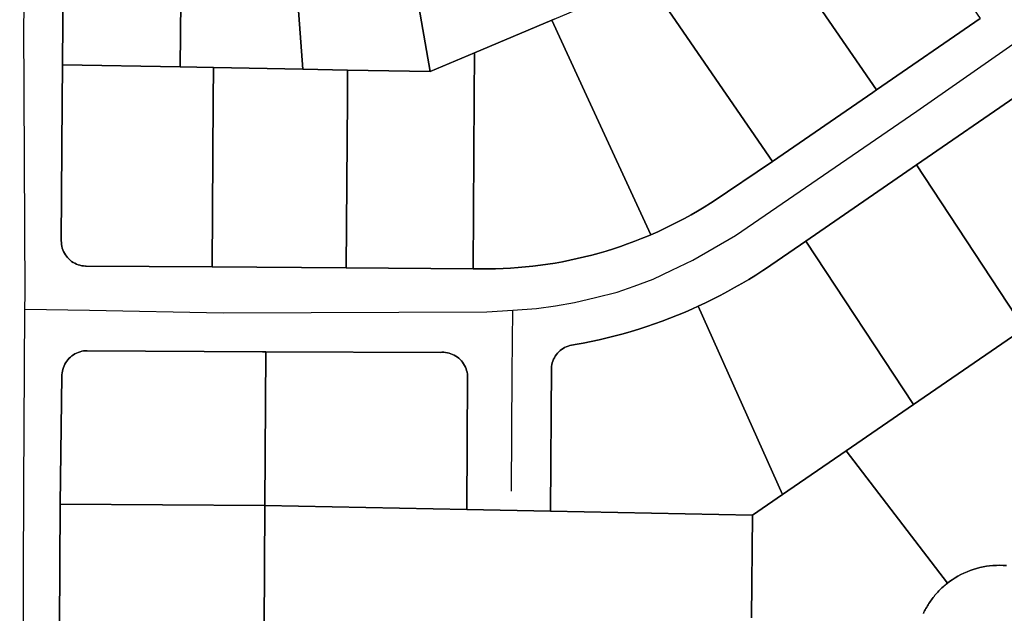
# Model space of a CAD drawing. Header units: feet. Extents: x -20058473 to 1466342, y -20424011 to 753407.
# Tile 7 of 58: x 1456355 to 1456942, y 712431 to 712785. Entities that reach past the tile are written whole.
import ezdxf

# ---------------------------------------------------------------- set-up
doc = ezdxf.new("R2010")
doc.units = ezdxf.units.FT
doc.header["$MEASUREMENT"] = 0
doc.layers.add('Parcels_exported', color=7, linetype='Continuous')
doc.layers.add('RoadCenterlines_ft_export', color=7, linetype='Continuous')

msp = doc.modelspace()

# ---------------------------------------------------------------- linework, layer by layer
at = {"layer": 'Parcels_exported'}
for points in [[(1456514.88, 712876.5), (1456521.27, 712877.05), (1456527.65, 712877.68), (1456534.02, 712878.39), (1456540.39, 712879.17), (1456546.74, 712880.04), (1456553.09, 712880.98), (1456559.42, 712882.01), (1456565.74, 712883.11), (1456572.04, 712884.29), (1456576.92, 712885.26), (1456599.84, 712754.09), (1456550.54, 712755.02), (1456523.95, 712755.52), (1456514.88, 712876.5)], [(1456859.79, 712884.45), (1456927.71, 712785.76), (1456865.93, 712743.24), (1456795.4, 712845.71), (1456809.3, 712853.97), (1456859.79, 712884.45)], [(1456451.85, 712875.5), (1456471.94, 712874.9), (1456478.35, 712874.91), (1456484.76, 712875), (1456491.17, 712875.17), (1456497.58, 712875.42), (1456503.99, 712875.76), (1456510.39, 712876.17), (1456514.88, 712876.5), (1456523.95, 712755.52), (1456470.55, 712756.52), (1456450.76, 712756.9), (1456451.85, 712875.5)], [(1456795.4, 712845.71), (1456865.93, 712743.24), (1456863.75, 712741.74), (1456803.97, 712700.6), (1456776.35, 712740.73), (1456729.38, 712808.97), (1456743.96, 712815.15), (1456795.4, 712845.71)], [(1456729.38, 712808.97), (1456776.35, 712740.73), (1456803.97, 712700.6), (1456767.92, 712676.31), (1456766.88, 712675.64), (1456763.08, 712673.27), (1456759.25, 712670.97), (1456755.38, 712668.73), (1456751.46, 712666.57), (1456747.51, 712664.48), (1456743.52, 712662.46), (1456739.5, 712660.51), (1456735.44, 712658.63), (1456731.35, 712656.82), (1456693.03, 712739.77), (1456672.24, 712784.76), (1456673.63, 712785.35), (1456729.38, 712808.97)], [(1456672.24, 712784.76), (1456693.03, 712739.77), (1456731.35, 712656.82), (1456730.03, 712656.26), (1456725.89, 712654.55), (1456721.73, 712652.92), (1456717.54, 712651.36), (1456713.32, 712649.88), (1456709.07, 712648.47), (1456704.81, 712647.14), (1456700.51, 712645.88), (1456696.2, 712644.71), (1456691.86, 712643.61), (1456687.51, 712642.58), (1456683.14, 712641.64), (1456678.75, 712640.77), (1456674.35, 712639.98), (1456669.93, 712639.27), (1456665.51, 712638.64), (1456661.07, 712638.09), (1456656.62, 712637.62), (1456652.17, 712637.23), (1456647.71, 712636.92), (1456643.24, 712636.69), (1456638.77, 712636.53), (1456634.3, 712636.46), (1456629.83, 712636.47), (1456625.36, 712636.56), (1456626.05, 712739), (1456626.23, 712765.27), (1456672.24, 712784.76)], [(1456626.23, 712765.27), (1456626.05, 712739), (1456625.36, 712636.56), (1456549.75, 712637.07), (1456550.43, 712738.12), (1456550.54, 712755.02), (1456599.84, 712754.09), (1456626.23, 712765.27)], [(1456380.57, 712758.22), (1456450.76, 712756.9), (1456470.55, 712756.52), (1456470.42, 712737.2), (1456469.75, 712637.61), (1456394.75, 712638.12), (1456394.2, 712638.13), (1456393.11, 712638.22), (1456392.02, 712638.39), (1456390.96, 712638.63), (1456389.91, 712638.96), (1456388.89, 712639.35), (1456387.9, 712639.83), (1456386.95, 712640.37), (1456386.04, 712640.98), (1456385.18, 712641.66), (1456384.37, 712642.39), (1456383.61, 712643.19), (1456382.92, 712644.03), (1456382.29, 712644.93), (1456381.72, 712645.87), (1456381.23, 712646.84), (1456380.81, 712647.85), (1456380.46, 712648.89), (1456380.19, 712649.96), (1456380, 712651.03), (1456379.89, 712652.12), (1456379.86, 712653.22), (1456380.42, 712736.16), (1456380.57, 712758.22)], [(1456470.55, 712756.52), (1456523.95, 712755.52), (1456550.54, 712755.02), (1456550.43, 712738.12), (1456549.75, 712637.07), (1456469.75, 712637.61), (1456470.42, 712737.2), (1456470.55, 712756.52)], [(1456951.46, 712740.96), (1457022.18, 712634.03), (1457021.66, 712606.45), (1456962.09, 712606.69), (1456953.85, 712601.02), (1456889.68, 712698.44), (1456951.46, 712740.96)], [(1456889.68, 712698.44), (1456953.85, 712601.02), (1456887.95, 712555.66), (1456823.78, 712653.08), (1456889.68, 712698.44)], [(1456759.49, 712614.17), (1456763.92, 712616.25), (1456768.32, 712618.4), (1456772.69, 712620.62), (1456777.02, 712622.92), (1456781.31, 712625.28), (1456785.56, 712627.72), (1456789.77, 712630.22), (1456793.94, 712632.8), (1456798.06, 712635.44), (1456799.66, 712636.48), (1456823.78, 712653.08), (1456887.95, 712555.66), (1456847.85, 712528.06), (1456809.88, 712501.93), (1456759.49, 712614.17)], [(1456809.88, 712501.93), (1456792.06, 712489.66), (1456671.56, 712492.06), (1456672.14, 712578.35), (1456672.33, 712579.43), (1456672.59, 712580.49), (1456672.93, 712581.54), (1456673.35, 712582.55), (1456673.84, 712583.53), (1456674.39, 712584.47), (1456675.02, 712585.37), (1456675.71, 712586.22), (1456676.46, 712587.02), (1456677.27, 712587.76), (1456678.13, 712588.44), (1456679.03, 712589.05), (1456679.98, 712589.6), (1456680.97, 712590.08), (1456681.98, 712590.48), (1456683.03, 712590.81), (1456684.1, 712591.06), (1456685.18, 712591.24), (1456686.17, 712591.33), (1456690.99, 712592.21), (1456695.8, 712593.18), (1456700.58, 712594.22), (1456705.35, 712595.34), (1456710.1, 712596.54), (1456714.83, 712597.81), (1456719.54, 712599.17), (1456724.22, 712600.6), (1456728.89, 712602.1), (1456733.52, 712603.69), (1456738.13, 712605.34), (1456742.71, 712607.08), (1456747.27, 712608.88), (1456751.79, 712610.76), (1456756.28, 712612.72), (1456759.49, 712614.17), (1456809.88, 712501.93)], [(1456501.86, 712587.02), (1456501.24, 712495.46), (1456379.23, 712496.29), (1456380.24, 712572.77), (1456380.26, 712573.32), (1456380.35, 712574.41), (1456380.51, 712575.5), (1456380.76, 712576.56), (1456381.08, 712577.61), (1456381.48, 712578.63), (1456381.95, 712579.62), (1456382.5, 712580.57), (1456383.11, 712581.48), (1456383.78, 712582.34), (1456384.52, 712583.15), (1456385.31, 712583.91), (1456386.16, 712584.6), (1456387.05, 712585.23), (1456387.99, 712585.8), (1456388.97, 712586.29), (1456389.98, 712586.71), (1456391.02, 712587.06), (1456392.08, 712587.33), (1456393.16, 712587.52), (1456394.25, 712587.63), (1456395.34, 712587.66), (1456499.86, 712587.02), (1456501.86, 712587.02)], [(1456501.86, 712587.02), (1456606.22, 712586.72), (1456606.78, 712586.74), (1456607.87, 712586.73), (1456608.96, 712586.63), (1456610.04, 712586.46), (1456611.11, 712586.21), (1456612.16, 712585.88), (1456613.17, 712585.47), (1456614.16, 712584.99), (1456615.11, 712584.45), (1456616.01, 712583.83), (1456616.87, 712583.15), (1456617.68, 712582.41), (1456618.43, 712581.61), (1456619.12, 712580.76), (1456619.74, 712579.86), (1456620.3, 712578.92), (1456620.79, 712577.94), (1456621.21, 712576.93), (1456621.55, 712575.89), (1456621.81, 712574.82), (1456622, 712573.74), (1456622.1, 712572.65), (1456621.56, 712493.06), (1456501.24, 712495.46), (1456501.86, 712587.02)], [(1456501.24, 712495.46), (1456500.75, 712422.46), (1456378.74, 712423.29), (1456379.23, 712496.29), (1456501.24, 712495.46)]]:
    msp.add_lwpolyline(points, close=True, dxfattribs=at)
for points in [[(1456673.63, 712785.35), (1456672.24, 712784.76), (1456626.23, 712765.27), (1456599.84, 712754.09), (1456576.92, 712885.26)], [(1456451.85, 712875.5), (1456450.76, 712756.9), (1456380.57, 712758.22), (1456380.57, 712758.22), (1456381.31, 712862.27)], [(1456381.31, 712862.27), (1456380.57, 712758.22), (1456380.42, 712736.16), (1456379.86, 712653.22), (1456379.89, 712652.12), (1456380, 712651.03), (1456380.19, 712649.96), (1456380.46, 712648.89), (1456380.81, 712647.85), (1456381.23, 712646.84), (1456381.72, 712645.87), (1456382.29, 712644.93), (1456382.92, 712644.03), (1456383.61, 712643.19), (1456384.37, 712642.39), (1456385.18, 712641.66), (1456386.04, 712640.98), (1456386.95, 712640.37), (1456387.9, 712639.83), (1456388.89, 712639.35), (1456389.91, 712638.96), (1456390.96, 712638.63), (1456392.02, 712638.39), (1456393.11, 712638.22), (1456394.2, 712638.13), (1456394.75, 712638.12), (1456469.75, 712637.61), (1456549.75, 712637.07), (1456625.36, 712636.56), (1456629.83, 712636.47), (1456634.3, 712636.46), (1456638.77, 712636.53), (1456643.24, 712636.69), (1456647.71, 712636.92), (1456652.17, 712637.23), (1456656.62, 712637.62), (1456661.07, 712638.09), (1456665.51, 712638.64), (1456669.93, 712639.27), (1456674.35, 712639.98), (1456678.75, 712640.77), (1456683.14, 712641.64), (1456687.51, 712642.58), (1456691.86, 712643.61), (1456696.2, 712644.71), (1456700.51, 712645.88), (1456704.81, 712647.14), (1456709.07, 712648.47), (1456713.32, 712649.88), (1456717.54, 712651.36), (1456721.73, 712652.92), (1456725.89, 712654.55), (1456730.03, 712656.26), (1456731.35, 712656.82), (1456735.44, 712658.63), (1456739.5, 712660.51), (1456743.52, 712662.46), (1456747.51, 712664.48), (1456751.46, 712666.57), (1456755.38, 712668.73), (1456759.25, 712670.97), (1456763.08, 712673.27), (1456766.88, 712675.64), (1456767.92, 712676.31), (1456803.97, 712700.6), (1456863.75, 712741.74), (1456865.93, 712743.24), (1456927.71, 712785.76)], [(1456951.46, 712740.96), (1456889.68, 712698.44), (1456823.78, 712653.08), (1456799.66, 712636.48), (1456798.06, 712635.44), (1456793.94, 712632.8), (1456789.77, 712630.22), (1456785.56, 712627.72), (1456781.31, 712625.28), (1456777.02, 712622.92), (1456772.69, 712620.62), (1456768.32, 712618.4), (1456763.92, 712616.25), (1456759.49, 712614.17), (1456756.28, 712612.72), (1456751.79, 712610.76), (1456747.27, 712608.88), (1456742.71, 712607.08), (1456738.13, 712605.34), (1456733.52, 712603.69), (1456728.89, 712602.1), (1456724.22, 712600.6), (1456719.54, 712599.17), (1456714.83, 712597.81), (1456710.1, 712596.54), (1456705.35, 712595.34), (1456700.58, 712594.22), (1456695.8, 712593.18), (1456690.99, 712592.21), (1456686.17, 712591.33), (1456685.18, 712591.24), (1456684.1, 712591.06), (1456683.03, 712590.81), (1456681.98, 712590.48), (1456680.97, 712590.08), (1456679.98, 712589.6), (1456679.03, 712589.05), (1456678.13, 712588.44), (1456677.27, 712587.76), (1456676.46, 712587.02), (1456675.71, 712586.22), (1456675.02, 712585.37), (1456674.39, 712584.47), (1456673.84, 712583.53), (1456673.35, 712582.55), (1456672.93, 712581.54), (1456672.59, 712580.49), (1456672.33, 712579.43), (1456672.14, 712578.35), (1456671.56, 712492.06), (1456621.56, 712493.06), (1456622.1, 712572.65), (1456622, 712573.74), (1456621.81, 712574.82), (1456621.55, 712575.89), (1456621.21, 712576.93), (1456620.79, 712577.94), (1456620.3, 712578.92), (1456619.74, 712579.86), (1456619.12, 712580.76), (1456618.43, 712581.61), (1456617.68, 712582.41), (1456616.87, 712583.15), (1456616.01, 712583.83), (1456615.11, 712584.45), (1456614.16, 712584.99), (1456613.17, 712585.47), (1456612.16, 712585.88), (1456611.11, 712586.21), (1456610.04, 712586.46), (1456608.96, 712586.63), (1456607.87, 712586.73), (1456606.78, 712586.74), (1456606.22, 712586.72), (1456501.86, 712587.02), (1456499.86, 712587.02), (1456395.34, 712587.66), (1456394.25, 712587.63), (1456393.16, 712587.52), (1456392.08, 712587.33), (1456391.02, 712587.06), (1456389.98, 712586.71), (1456388.97, 712586.29), (1456387.99, 712585.8), (1456387.05, 712585.23), (1456386.16, 712584.6), (1456385.31, 712583.91), (1456384.52, 712583.15), (1456383.78, 712582.34), (1456383.11, 712581.48), (1456382.5, 712580.57), (1456381.95, 712579.62), (1456381.48, 712578.63), (1456381.08, 712577.61), (1456380.76, 712576.56), (1456380.51, 712575.5), (1456380.35, 712574.41), (1456380.26, 712573.32), (1456380.24, 712572.77), (1456379.23, 712496.29), (1456378.74, 712423.29)], [(1456943.35, 712459.56), (1456941.36, 712459.69), (1456939.36, 712459.74), (1456937.36, 712459.71), (1456935.36, 712459.6), (1456933.37, 712459.41), (1456931.39, 712459.15), (1456929.42, 712458.8), (1456927.47, 712458.37), (1456925.53, 712457.87), (1456923.62, 712457.28), (1456921.73, 712456.63), (1456919.87, 712455.89), (1456918.04, 712455.09), (1456916.24, 712454.21), (1456914.48, 712453.26), (1456912.76, 712452.24), (1456911.08, 712451.15), (1456909.45, 712450), (1456908.21, 712449.05), (1456847.85, 712528.06), (1456887.95, 712555.66), (1456953.85, 712601.02)], [(1456791.41, 712428.46), (1456792.06, 712489.66), (1456809.88, 712501.93), (1456847.85, 712528.06), (1456847.85, 712528.06), (1456908.21, 712449.05), (1456907.53, 712448.51), (1456906.87, 712447.96), (1456906.21, 712447.4), (1456905.56, 712446.82), (1456904.93, 712446.24), (1456904.3, 712445.64), (1456903.69, 712445.03), (1456903.08, 712444.42), (1456902.49, 712443.79), (1456901.91, 712443.15), (1456901.33, 712442.5), (1456900.77, 712441.85), (1456900.22, 712441.18), (1456899.69, 712440.5), (1456899.16, 712439.82), (1456898.65, 712439.12), (1456898.15, 712438.42), (1456897.66, 712437.7), (1456897.18, 712436.98), (1456896.71, 712436.26), (1456896.26, 712435.52), (1456895.82, 712434.77), (1456895.4, 712434.02), (1456894.98, 712433.26), (1456894.58, 712432.5), (1456894.2, 712431.72), (1456893.83, 712430.94)], [(1456500.75, 712422.46), (1456501.24, 712495.46), (1456621.56, 712493.06), (1456621.56, 712493.06), (1456671.56, 712492.06), (1456792.06, 712489.66), (1456791.41, 712428.46)], [(1456893.83, 712430.94), (1456894.2, 712431.72), (1456894.58, 712432.5), (1456894.98, 712433.26), (1456895.4, 712434.02), (1456895.82, 712434.77), (1456896.26, 712435.52), (1456896.71, 712436.26), (1456897.18, 712436.98), (1456897.66, 712437.7), (1456898.15, 712438.42), (1456898.65, 712439.12), (1456899.16, 712439.82), (1456899.69, 712440.5), (1456900.22, 712441.18), (1456900.77, 712441.85), (1456901.33, 712442.5), (1456901.91, 712443.15), (1456902.49, 712443.79), (1456903.08, 712444.42), (1456903.69, 712445.03), (1456904.3, 712445.64), (1456904.93, 712446.24), (1456905.56, 712446.82), (1456906.21, 712447.4), (1456906.87, 712447.96), (1456907.53, 712448.51), (1456908.21, 712449.05), (1456909.45, 712450), (1456911.08, 712451.15), (1456912.76, 712452.24), (1456914.48, 712453.26), (1456916.24, 712454.21), (1456918.04, 712455.09), (1456919.87, 712455.89), (1456921.73, 712456.63), (1456923.62, 712457.28), (1456925.53, 712457.87), (1456927.47, 712458.37), (1456929.42, 712458.8), (1456931.39, 712459.15), (1456933.37, 712459.41), (1456935.36, 712459.6), (1456937.36, 712459.71), (1456939.36, 712459.74), (1456941.36, 712459.69), (1456943.35, 712459.56)]]:
    msp.add_lwpolyline(points, dxfattribs=at)
at = {"layer": 'RoadCenterlines_ft_export'}
for points in [[(1456358.21, 712612.55), (1456358.27, 712621.44), (1456357.62, 712781.78), (1456359.69, 712870.06), (1456360.44, 712896.24), (1456360.47, 712902.25)], [(1456649.02, 712611.86), (1456663.1, 712612.78), (1456674.58, 712614.45), (1456685.77, 712616.36), (1456698.43, 712619.44), (1456711.19, 712622.59), (1456721.36, 712626.23), (1456732.78, 712630.33), (1456743.84, 712635.62), (1456756.44, 712641.65), (1456781.93, 712656.42), (1456890.03, 712730.6), (1456951.84, 712773.71)], [(1456355.06, 712284.53), (1456357.23, 712399.03), (1456357.49, 712506.97), (1456358.21, 712612.55)], [(1456358.21, 712612.55), (1456396.6, 712611.8), (1456476.35, 712610.22), (1456633.67, 712610.85), (1456649.02, 712611.86)], [(1456648.3, 712503.96), (1456648.76, 712574.46), (1456649.02, 712611.86)]]:
    msp.add_lwpolyline(points, dxfattribs=at)

doc.saveas('drawing.dxf')
